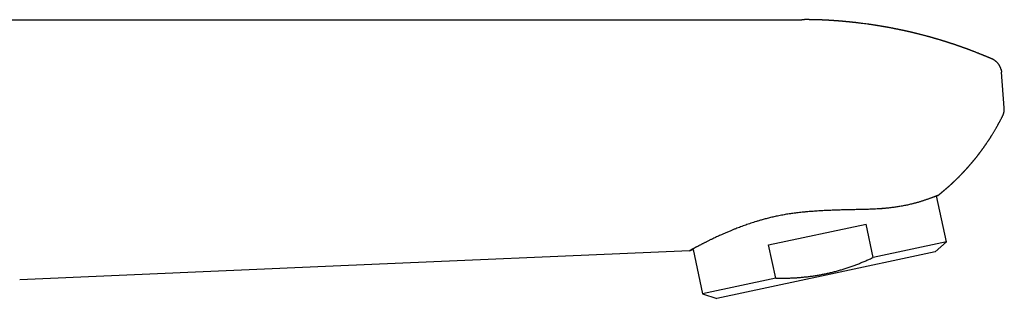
# Model space of a CAD drawing. Header units: millimetres. Extents: x 8 to 609, y 12 to 425.
# Tile 32 of 32: x 515 to 609, y 398 to 425. Entities that reach past the tile are written whole.
import ezdxf

# ---------------------------------------------------------------- set-up
doc = ezdxf.new("R2010")
doc.units = ezdxf.units.MM

msp = doc.modelspace()

# ---------------------------------------------------------------- linework, layer by layer
at = {"color": 7, "linetype": 'Continuous', "lineweight": 30}
for p, q in [((469.26, 424.803), (589.898, 424.803)), ((608.19, 421.01), (608.205, 421.003)), ((609.363, 416.313), (609.1, 419.744)), ((609.209, 415.527), (609.209, 415.527)), ((603.791, 403.378), (602.849, 407.812)), ((586.687, 403.094), (596.069, 405.089)), ((596.751, 401.882), (596.069, 405.089)), ((587.369, 399.888), (586.687, 403.094)), ((603.791, 403.378), (596.751, 401.882)), ((602.718, 402.413), (603.791, 403.378)), ((579.072, 402.528), (544.781, 401.031)), ((579.411, 402.643), (580.315, 398.389)), ((602.718, 402.413), (592.21, 400.179)), ((544.781, 401.031), (514.614, 399.714)), ((587.369, 399.888), (580.315, 398.389)), ((592.21, 400.179), (581.688, 397.942)), ((580.315, 398.389), (581.688, 397.942))]:
    msp.add_line(p, q, dxfattribs=at)
for points, knots in [([(608.2, 421.007), (608.19, 421.012), (608.17, 421.02), (608.14, 421.033), (608.111, 421.046), (608.08, 421.059), (608.048, 421.073), (608.016, 421.087), (607.987, 421.099), (607.961, 421.111), (607.933, 421.123), (607.903, 421.136), (607.87, 421.149), (607.836, 421.164), (607.804, 421.178), (607.768, 421.193), (607.731, 421.208), (607.691, 421.225), (607.648, 421.243), (607.603, 421.262), (607.555, 421.282), (607.511, 421.3), (607.463, 421.32), (607.409, 421.342), (607.347, 421.368), (607.287, 421.392), (607.226, 421.417), (607.161, 421.443), (607.1, 421.468), (607.047, 421.49), (607.002, 421.508), (606.955, 421.526), (606.91, 421.544), (606.868, 421.561), (606.83, 421.576), (606.778, 421.597), (606.711, 421.623), (606.626, 421.656), (606.538, 421.691), (606.45, 421.725), (606.362, 421.758), (606.274, 421.792), (606.209, 421.817), (606.164, 421.834), (606.141, 421.842), (606.118, 421.851), (606.097, 421.859), (606.077, 421.867), (606.056, 421.875), (606.036, 421.882), (606.018, 421.889), (606.001, 421.895), (605.984, 421.902), (605.964, 421.909), (605.944, 421.916), (605.926, 421.923), (605.906, 421.93), (605.885, 421.938), (605.864, 421.946), (605.846, 421.953), (605.826, 421.96), (605.806, 421.967), (605.787, 421.975), (605.769, 421.981), (605.753, 421.987), (605.735, 421.994), (605.715, 422.001), (605.697, 422.008), (605.68, 422.014), (605.66, 422.021), (605.636, 422.03), (605.61, 422.039), (605.586, 422.048), (605.566, 422.055), (605.548, 422.062), (605.531, 422.068), (605.514, 422.074), (605.482, 422.086), (605.437, 422.102), (605.379, 422.123), (605.322, 422.143), (605.265, 422.163), (605.208, 422.184), (605.157, 422.202), (605.112, 422.218), (605.075, 422.23), (605.039, 422.243), (605.006, 422.254), (604.973, 422.266), (604.942, 422.277), (604.913, 422.287), (604.888, 422.295), (604.864, 422.304), (604.839, 422.312), (604.815, 422.32), (604.79, 422.329), (604.766, 422.337), (604.744, 422.345), (604.726, 422.351), (604.709, 422.357), (604.69, 422.363), (604.67, 422.37), (604.653, 422.376), (604.637, 422.381), (604.618, 422.388), (604.596, 422.395), (604.575, 422.402), (604.555, 422.409), (604.534, 422.416), (604.511, 422.424), (604.488, 422.431), (604.466, 422.439), (604.442, 422.447), (604.417, 422.455), (604.393, 422.463), (604.365, 422.472), (604.331, 422.484), (604.292, 422.497), (604.253, 422.509), (604.212, 422.523), (604.171, 422.536), (604.131, 422.549), (604.095, 422.561), (604.062, 422.572), (604.031, 422.582), (604, 422.592), (603.969, 422.602), (603.94, 422.611), (603.91, 422.621), (603.882, 422.63), (603.855, 422.638), (603.829, 422.646), (603.804, 422.655), (603.778, 422.663), (603.752, 422.671), (603.727, 422.679), (603.7, 422.687), (603.677, 422.695), (603.656, 422.701), (603.635, 422.708), (603.613, 422.715), (603.594, 422.721), (603.575, 422.727), (603.554, 422.733), (603.532, 422.74), (603.502, 422.749), (603.466, 422.76), (603.424, 422.773), (603.381, 422.786), (603.341, 422.799), (603.298, 422.812), (603.258, 422.824), (603.209, 422.839), (603.151, 422.856), (603.08, 422.878), (603.005, 422.9), (602.928, 422.923), (602.85, 422.946), (602.773, 422.969), (602.698, 422.99), (602.633, 423.009), (602.58, 423.024), (602.54, 423.036), (602.503, 423.046), (602.468, 423.056), (602.43, 423.067), (602.395, 423.077), (602.357, 423.088), (602.322, 423.098), (602.288, 423.107), (602.254, 423.117), (602.222, 423.126), (602.188, 423.135), (602.155, 423.144), (602.123, 423.153), (602.078, 423.165), (602.02, 423.181), (601.945, 423.202), (601.866, 423.223), (601.784, 423.245), (601.702, 423.267), (601.613, 423.29), (601.516, 423.316), (601.411, 423.343), (601.305, 423.37), (601.198, 423.398), (601.091, 423.424), (601.003, 423.446), (600.93, 423.465), (600.876, 423.478), (600.823, 423.491), (600.776, 423.502), (600.736, 423.512), (600.707, 423.519), (600.686, 423.524), (600.667, 423.529), (600.647, 423.534), (600.625, 423.539), (600.604, 423.544), (600.586, 423.548), (600.566, 423.553), (600.542, 423.559), (600.516, 423.565), (600.487, 423.572), (600.457, 423.579), (600.428, 423.586), (600.399, 423.592), (600.369, 423.599), (600.338, 423.607), (600.307, 423.614), (600.278, 423.621), (600.251, 423.627), (600.226, 423.633), (600.199, 423.639), (600.173, 423.645), (600.147, 423.651), (600.123, 423.656), (600.099, 423.662), (600.078, 423.667), (600.059, 423.671), (600.038, 423.676), (600.016, 423.68), (599.996, 423.685), (599.977, 423.689), (599.957, 423.694), (599.935, 423.699), (599.914, 423.704), (599.894, 423.708), (599.874, 423.712), (599.853, 423.717), (599.831, 423.722), (599.811, 423.726), (599.787, 423.732), (599.76, 423.738), (599.729, 423.744), (599.699, 423.751), (599.669, 423.758), (599.638, 423.764), (599.608, 423.771), (599.577, 423.777), (599.546, 423.784), (599.515, 423.791), (599.483, 423.798), (599.451, 423.805), (599.418, 423.811), (599.384, 423.819), (599.341, 423.828), (599.291, 423.838), (599.233, 423.85), (599.176, 423.862), (599.118, 423.874), (599.06, 423.886), (599.003, 423.898), (598.942, 423.91), (598.877, 423.923), (598.811, 423.936), (598.743, 423.949), (598.675, 423.963), (598.607, 423.976), (598.536, 423.99), (598.46, 424.004), (598.38, 424.019), (598.3, 424.034), (598.236, 424.046), (598.189, 424.055), (598.156, 424.061), (598.124, 424.067), (598.091, 424.073), (598.059, 424.078), (598.026, 424.084), (597.992, 424.09), (597.958, 424.097), (597.922, 424.103), (597.886, 424.109), (597.851, 424.115), (597.811, 424.122), (597.768, 424.13), (597.721, 424.138), (597.673, 424.146), (597.629, 424.154), (597.582, 424.162), (597.538, 424.169), (597.48, 424.179), (597.411, 424.191), (597.329, 424.204), (597.246, 424.218), (597.164, 424.231), (597.083, 424.244), (597.001, 424.257), (596.907, 424.271), (596.799, 424.288), (596.678, 424.306), (596.557, 424.324), (596.435, 424.342), (596.314, 424.359), (596.137, 424.383), (595.906, 424.415), (595.661, 424.446), (595.459, 424.471), (595.337, 424.485), (595.256, 424.495), (595.214, 424.5), (595.172, 424.505), (595.129, 424.509), (595.087, 424.514), (595.052, 424.518), (595.024, 424.521), (595.002, 424.524), (594.98, 424.526), (594.96, 424.528), (594.942, 424.53), (594.924, 424.532), (594.906, 424.534), (594.889, 424.536), (594.873, 424.538), (594.858, 424.54), (594.842, 424.541), (594.813, 424.544), (594.777, 424.548), (594.736, 424.553), (594.701, 424.556), (594.666, 424.56), (594.634, 424.563), (594.604, 424.566), (594.581, 424.569), (594.558, 424.571), (594.534, 424.574), (594.51, 424.576), (594.486, 424.578), (594.465, 424.581), (594.446, 424.582), (594.426, 424.584), (594.406, 424.586), (594.387, 424.588), (594.37, 424.59), (594.351, 424.592), (594.328, 424.594), (594.303, 424.597), (594.279, 424.599), (594.255, 424.601), (594.23, 424.604), (594.205, 424.606), (594.182, 424.608), (594.158, 424.61), (594.132, 424.613), (594.108, 424.615), (594.084, 424.617), (594.059, 424.62), (594.034, 424.622), (594.01, 424.624), (593.986, 424.626), (593.962, 424.628), (593.94, 424.63), (593.922, 424.632), (593.904, 424.634), (593.884, 424.635), (593.863, 424.637), (593.844, 424.639), (593.826, 424.641), (593.806, 424.642), (593.784, 424.644), (593.76, 424.646), (593.739, 424.648), (593.717, 424.65), (593.695, 424.652), (593.675, 424.654), (593.658, 424.655), (593.641, 424.656), (593.621, 424.658), (593.6, 424.66), (593.581, 424.661), (593.566, 424.663), (593.552, 424.664), (593.537, 424.665), (593.518, 424.667), (593.499, 424.668), (593.483, 424.669), (593.47, 424.671), (593.458, 424.672), (593.442, 424.673), (593.424, 424.674), (593.405, 424.676), (593.388, 424.677), (593.375, 424.678), (593.361, 424.679), (593.344, 424.68), (593.324, 424.682), (593.304, 424.684), (593.286, 424.685), (593.269, 424.686), (593.248, 424.688), (593.225, 424.69), (593.201, 424.691), (593.179, 424.693), (593.157, 424.695), (593.133, 424.696), (593.109, 424.698), (593.088, 424.7), (593.069, 424.701), (593.048, 424.703), (593.025, 424.704), (593.003, 424.706), (592.985, 424.707), (592.97, 424.708), (592.955, 424.709), (592.936, 424.71), (592.917, 424.712), (592.9, 424.713), (592.883, 424.714), (592.862, 424.716), (592.836, 424.717), (592.809, 424.719), (592.785, 424.721), (592.761, 424.722), (592.735, 424.724), (592.711, 424.725), (592.691, 424.727), (592.677, 424.728), (592.663, 424.729), (592.647, 424.73), (592.628, 424.731), (592.608, 424.732), (592.59, 424.733), (592.573, 424.734), (592.555, 424.735), (592.535, 424.736), (592.513, 424.738), (592.492, 424.739), (592.474, 424.74), (592.456, 424.741), (592.437, 424.742), (592.415, 424.744), (592.392, 424.745), (592.372, 424.746), (592.354, 424.747), (592.333, 424.748), (592.311, 424.749), (592.289, 424.751), (592.27, 424.752), (592.249, 424.753), (592.227, 424.754), (592.206, 424.755), (592.187, 424.756), (592.166, 424.757), (592.145, 424.758), (592.126, 424.759), (592.109, 424.76), (592.085, 424.761), (592.057, 424.763), (592.024, 424.764), (591.989, 424.766), (591.952, 424.768), (591.917, 424.769), (591.883, 424.771), (591.851, 424.772), (591.819, 424.774), (591.788, 424.775), (591.757, 424.776), (591.723, 424.778), (591.692, 424.779), (591.661, 424.78), (591.632, 424.781), (591.605, 424.782), (591.582, 424.783), (591.559, 424.784), (591.533, 424.785), (591.508, 424.785), (591.482, 424.786), (591.459, 424.787), (591.439, 424.788), (591.423, 424.788), (591.409, 424.789), (591.394, 424.789), (591.378, 424.79), (591.36, 424.79), (591.344, 424.791), (591.331, 424.791), (591.319, 424.791), (591.304, 424.792), (591.283, 424.792), (591.259, 424.793), (591.23, 424.794), (591.203, 424.795), (591.175, 424.795), (591.142, 424.796), (591.107, 424.797), (591.069, 424.798), (591.031, 424.798), (590.995, 424.799), (590.955, 424.8), (590.918, 424.801), (590.879, 424.801), (590.846, 424.802), (590.817, 424.802), (590.796, 424.802), (590.777, 424.803), (590.761, 424.803), (590.745, 424.803), (590.728, 424.803), (590.711, 424.803), (590.695, 424.804), (590.681, 424.804), (590.668, 424.804), (590.652, 424.804), (590.634, 424.804), (590.616, 424.804), (590.6, 424.804), (590.587, 424.805), (590.573, 424.805), (590.557, 424.805), (590.538, 424.805), (590.519, 424.805), (590.503, 424.805), (590.488, 424.805), (590.471, 424.805), (590.449, 424.805), (590.428, 424.805), (590.408, 424.805), (590.391, 424.805), (590.371, 424.805), (590.35, 424.805), (590.328, 424.805), (590.309, 424.805), (590.292, 424.805), (590.272, 424.805), (590.252, 424.805), (590.233, 424.805), (590.217, 424.805), (590.202, 424.805), (590.185, 424.805), (590.166, 424.805), (590.146, 424.805), (590.128, 424.804), (590.113, 424.804), (590.096, 424.804), (590.077, 424.804), (590.056, 424.804), (590.037, 424.804), (590.021, 424.803), (590.008, 424.803), (589.993, 424.803), (589.975, 424.803), (589.956, 424.803), (589.939, 424.802), (589.926, 424.802), (589.914, 424.802), (589.902, 424.802), (589.894, 424.802), (589.89, 424.802)], [0, 0, 0, 0, 0.001772, 0.003425, 0.00519, 0.006872, 0.008767, 0.010865, 0.012407, 0.013733, 0.015452, 0.017182, 0.018994, 0.021076, 0.023009, 0.024676, 0.02718, 0.029455, 0.031603, 0.034575, 0.037159, 0.039918, 0.042118, 0.045588, 0.049177, 0.052758, 0.055933, 0.059671, 0.063829, 0.066423, 0.068827, 0.071583, 0.074491, 0.076436, 0.078937, 0.080936, 0.085375, 0.090408, 0.09545, 0.100469, 0.105427, 0.110442, 0.115436, 0.116618, 0.117966, 0.11939, 0.12054, 0.121587, 0.122841, 0.124061, 0.125043, 0.125858, 0.12685, 0.128045, 0.129248, 0.130191, 0.131234, 0.132542, 0.133774, 0.134735, 0.135748, 0.13703, 0.138168, 0.139092, 0.139931, 0.140976, 0.14219, 0.143235, 0.144088, 0.145132, 0.146576, 0.148138, 0.14949, 0.15064, 0.151652, 0.152547, 0.153426, 0.154613, 0.157862, 0.161186, 0.164325, 0.167583, 0.170788, 0.173988, 0.176246, 0.17839, 0.180198, 0.182308, 0.183845, 0.185814, 0.187617, 0.188688, 0.190083, 0.191559, 0.192857, 0.194198, 0.195703, 0.197013, 0.197826, 0.198761, 0.199915, 0.201053, 0.201971, 0.202795, 0.203826, 0.205217, 0.206369, 0.207331, 0.208567, 0.210011, 0.211239, 0.212339, 0.213747, 0.215206, 0.216489, 0.21778, 0.22001, 0.222241, 0.224262, 0.226595, 0.229046, 0.231137, 0.233262, 0.235068, 0.236744, 0.238407, 0.240179, 0.241936, 0.243396, 0.245048, 0.246695, 0.247906, 0.249334, 0.250995, 0.252258, 0.253589, 0.255267, 0.256626, 0.257566, 0.258772, 0.26009, 0.261148, 0.26207, 0.263232, 0.264564, 0.265779, 0.268172, 0.27068, 0.272743, 0.275279, 0.277341, 0.279883, 0.281941, 0.285555, 0.289519, 0.293781, 0.298055, 0.302321, 0.306618, 0.310905, 0.31471, 0.317419, 0.319615, 0.321346, 0.32362, 0.325362, 0.327646, 0.32948, 0.331601, 0.333481, 0.335071, 0.337172, 0.338786, 0.340651, 0.342618, 0.344178, 0.348057, 0.352178, 0.356619, 0.361117, 0.365607, 0.370093, 0.375813, 0.381548, 0.387379, 0.393357, 0.399096, 0.404857, 0.407858, 0.411097, 0.413658, 0.416539, 0.418857, 0.420181, 0.421295, 0.422206, 0.423311, 0.424641, 0.425782, 0.426682, 0.427703, 0.428975, 0.430631, 0.431981, 0.433783, 0.435407, 0.436748, 0.438527, 0.44027, 0.441892, 0.443553, 0.445066, 0.446257, 0.447747, 0.449374, 0.450597, 0.451972, 0.45331, 0.454471, 0.455397, 0.456469, 0.457785, 0.458962, 0.459888, 0.460883, 0.462139, 0.463413, 0.464419, 0.465388, 0.466621, 0.467925, 0.468967, 0.469902, 0.47173, 0.473448, 0.474854, 0.476735, 0.478361, 0.479807, 0.481724, 0.483269, 0.484875, 0.486871, 0.48837, 0.490186, 0.492181, 0.493875, 0.497198, 0.500308, 0.503268, 0.506576, 0.50966, 0.51266, 0.515948, 0.519585, 0.523111, 0.526773, 0.530507, 0.53415, 0.537773, 0.542096, 0.54643, 0.550754, 0.55505, 0.556787, 0.558441, 0.560351, 0.561987, 0.563719, 0.565632, 0.567185, 0.56925, 0.571178, 0.572955, 0.575128, 0.57678, 0.579386, 0.58218, 0.584394, 0.587029, 0.589305, 0.591948, 0.59422, 0.598651, 0.603094, 0.607524, 0.611927, 0.61631, 0.62068, 0.625042, 0.631552, 0.638012, 0.64457, 0.651063, 0.65756, 0.664086, 0.679417, 0.694749, 0.703337, 0.711926, 0.714161, 0.716422, 0.718659, 0.720912, 0.723236, 0.725409, 0.726509, 0.727728, 0.72901, 0.730078, 0.730931, 0.73192, 0.73286, 0.733837, 0.734684, 0.735398, 0.736203, 0.737289, 0.740003, 0.742104, 0.743858, 0.745563, 0.747704, 0.749019, 0.750304, 0.751492, 0.752684, 0.754057, 0.755421, 0.756492, 0.757401, 0.758479, 0.759663, 0.760673, 0.761481, 0.762326, 0.763766, 0.765217, 0.766324, 0.767524, 0.769047, 0.770393, 0.771458, 0.772771, 0.774308, 0.775549, 0.77664, 0.778065, 0.779551, 0.780687, 0.781869, 0.78339, 0.784507, 0.785406, 0.786273, 0.78736, 0.788594, 0.789649, 0.790496, 0.79143, 0.792764, 0.794104, 0.795179, 0.796245, 0.797617, 0.798652, 0.799459, 0.800324, 0.801379, 0.802699, 0.803649, 0.804355, 0.805063, 0.805859, 0.806896, 0.808032, 0.80884, 0.809471, 0.81011, 0.81086, 0.811893, 0.813046, 0.813878, 0.814553, 0.815223, 0.816085, 0.81722, 0.818404, 0.819315, 0.820133, 0.821118, 0.822595, 0.823893, 0.824956, 0.826044, 0.827409, 0.828812, 0.829852, 0.830762, 0.831833, 0.833161, 0.834446, 0.835355, 0.836035, 0.836808, 0.837878, 0.83902, 0.839888, 0.840608, 0.84171, 0.843221, 0.844731, 0.845976, 0.847105, 0.84851, 0.850124, 0.850987, 0.851676, 0.852367, 0.853167, 0.854251, 0.855371, 0.856366, 0.857213, 0.858069, 0.85918, 0.86041, 0.861567, 0.862509, 0.86337, 0.864351, 0.865612, 0.866926, 0.867933, 0.86879, 0.869828, 0.871244, 0.872362, 0.873256, 0.874371, 0.87571, 0.876821, 0.87768, 0.878816, 0.880056, 0.881057, 0.881887, 0.882738, 0.884886, 0.886346, 0.888131, 0.890401, 0.892227, 0.89377, 0.895918, 0.89725, 0.8989, 0.900846, 0.902345, 0.904282, 0.905824, 0.907314, 0.908908, 0.910017, 0.911136, 0.91257, 0.914086, 0.915215, 0.916708, 0.917668, 0.918521, 0.919237, 0.919917, 0.920838, 0.921921, 0.922744, 0.923364, 0.924004, 0.924729, 0.925623, 0.927383, 0.928628, 0.930196, 0.931792, 0.93305, 0.935455, 0.937329, 0.93922, 0.941419, 0.943185, 0.945589, 0.947303, 0.94947, 0.950772, 0.951934, 0.952915, 0.953756, 0.954488, 0.955452, 0.956451, 0.957274, 0.957987, 0.958641, 0.959387, 0.960426, 0.961517, 0.962326, 0.962966, 0.963641, 0.964459, 0.965599, 0.966708, 0.967489, 0.968177, 0.969066, 0.970242, 0.971558, 0.972494, 0.973351, 0.974339, 0.975597, 0.976837, 0.977719, 0.978617, 0.979678, 0.980815, 0.98187, 0.982649, 0.983414, 0.98428, 0.985333, 0.986493, 0.987393, 0.988157, 0.988991, 0.990016, 0.991271, 0.992308, 0.993075, 0.993737, 0.994481, 0.995471, 0.996597, 0.997472, 0.998112, 0.998734, 0.999401, 1, 1, 1, 1]), ([(609.061, 419.986), (609.061, 419.987), (609.057, 420.005), (609.047, 420.041), (609.031, 420.093), (609.013, 420.146), (608.992, 420.198), (608.97, 420.25), (608.946, 420.301), (608.919, 420.351), (608.892, 420.399), (608.862, 420.447), (608.831, 420.492), (608.799, 420.537), (608.765, 420.58), (608.73, 420.621), (608.693, 420.661), (608.656, 420.7), (608.617, 420.736), (608.578, 420.771), (608.538, 420.804), (608.497, 420.836), (608.457, 420.864), (608.417, 420.891), (608.376, 420.917), (608.335, 420.941), (608.294, 420.963), (608.253, 420.983), (608.222, 420.998), (608.204, 421.005), (608.2, 421.007)], [0, 0, 0, 0, 0.002082, 0.040776, 0.080535, 0.12083, 0.161316, 0.201794, 0.242154, 0.28234, 0.322326, 0.362099, 0.401655, 0.440991, 0.480104, 0.51899, 0.55764, 0.596044, 0.634183, 0.672031, 0.70955, 0.746686, 0.782906, 0.816916, 0.852588, 0.887755, 0.922397, 0.956434, 0.989792, 1, 1, 1, 1]), ([(609.061, 419.986), (609.065, 419.969), (609.074, 419.928), (609.086, 419.864), (609.095, 419.8), (609.098, 419.76), (609.1, 419.744)], [0, 0, 0, 0, 0.214147, 0.506612, 0.799077, 1, 1, 1, 1]), ([(609.33, 415.876), (609.334, 415.887), (609.355, 415.963), (609.369, 416.11), (609.365, 416.245), (609.363, 416.313)], [0, 0, 0, 0, 0.080177, 0.540089, 1, 1, 1, 1]), ([(602.984, 407.861), (602.991, 407.866), (603.001, 407.875), (603.017, 407.887), (603.031, 407.899), (603.047, 407.911), (603.065, 407.926), (603.084, 407.941), (603.102, 407.955), (603.116, 407.967), (603.128, 407.976), (603.141, 407.987), (603.156, 407.999), (603.175, 408.014), (603.193, 408.029), (603.21, 408.042), (603.224, 408.054), (603.237, 408.064), (603.252, 408.077), (603.271, 408.092), (603.292, 408.109), (603.312, 408.126), (603.329, 408.14), (603.346, 408.154), (603.366, 408.17), (603.387, 408.188), (603.407, 408.205), (603.426, 408.22), (603.443, 408.235), (603.462, 408.251), (603.485, 408.27), (603.508, 408.289), (603.531, 408.309), (603.555, 408.329), (603.58, 408.35), (603.605, 408.371), (603.627, 408.391), (603.649, 408.41), (603.673, 408.43), (603.698, 408.452), (603.722, 408.473), (603.743, 408.491), (603.762, 408.507), (603.78, 408.523), (603.8, 408.54), (603.821, 408.558), (603.844, 408.578), (603.865, 408.597), (603.883, 408.613), (603.899, 408.627), (603.914, 408.64), (603.93, 408.654), (603.948, 408.67), (603.968, 408.688), (603.987, 408.705), (604.005, 408.721), (604.028, 408.741), (604.062, 408.771), (604.103, 408.809), (604.146, 408.847), (604.188, 408.885), (604.23, 408.924), (604.272, 408.962), (604.305, 408.992), (604.335, 409.02), (604.363, 409.046), (604.393, 409.073), (604.421, 409.099), (604.446, 409.123), (604.469, 409.144), (604.491, 409.165), (604.515, 409.187), (604.539, 409.21), (604.565, 409.235), (604.589, 409.258), (604.612, 409.28), (604.633, 409.299), (604.651, 409.317), (604.671, 409.336), (604.693, 409.357), (604.718, 409.382), (604.747, 409.41), (604.774, 409.436), (604.798, 409.459), (604.817, 409.479), (604.836, 409.497), (604.856, 409.517), (604.878, 409.538), (604.902, 409.562), (604.927, 409.587), (604.951, 409.611), (604.973, 409.633), (604.992, 409.652), (605.011, 409.671), (605.03, 409.69), (605.049, 409.709), (605.069, 409.729), (605.089, 409.75), (605.111, 409.772), (605.133, 409.795), (605.155, 409.818), (605.177, 409.84), (605.2, 409.864), (605.224, 409.889), (605.249, 409.914), (605.272, 409.939), (605.293, 409.96), (605.311, 409.98), (605.329, 409.998), (605.348, 410.018), (605.37, 410.041), (605.395, 410.068), (605.423, 410.097), (605.449, 410.125), (605.472, 410.15), (605.493, 410.172), (605.514, 410.195), (605.537, 410.219), (605.56, 410.245), (605.584, 410.27), (605.606, 410.294), (605.625, 410.315), (605.643, 410.335), (605.662, 410.355), (605.684, 410.379), (605.71, 410.408), (605.74, 410.441), (605.771, 410.475), (605.8, 410.508), (605.827, 410.538), (605.853, 410.567), (605.881, 410.599), (605.912, 410.633), (605.945, 410.671), (605.977, 410.707), (606.006, 410.741), (606.032, 410.771), (606.058, 410.8), (606.084, 410.83), (606.113, 410.863), (606.143, 410.899), (606.172, 410.932), (606.198, 410.964), (606.223, 410.992), (606.247, 411.021), (606.272, 411.05), (606.3, 411.083), (606.329, 411.119), (606.357, 411.152), (606.381, 411.181), (606.401, 411.205), (606.42, 411.228), (606.438, 411.25), (606.457, 411.273), (606.478, 411.299), (606.504, 411.33), (606.532, 411.365), (606.561, 411.401), (606.588, 411.434), (606.612, 411.465), (606.635, 411.494), (606.662, 411.527), (606.694, 411.567), (606.73, 411.613), (606.769, 411.662), (606.803, 411.707), (606.834, 411.746), (606.86, 411.78), (606.886, 411.813), (606.911, 411.846), (606.937, 411.881), (606.965, 411.917), (606.993, 411.955), (607.023, 411.994), (607.052, 412.033), (607.08, 412.07), (607.106, 412.105), (607.131, 412.139), (607.156, 412.172), (607.181, 412.207), (607.207, 412.243), (607.236, 412.281), (607.265, 412.321), (607.294, 412.362), (607.324, 412.403), (607.353, 412.444), (607.381, 412.483), (607.41, 412.524), (607.441, 412.568), (607.477, 412.619), (607.515, 412.674), (607.554, 412.73), (607.591, 412.784), (607.628, 412.837), (607.665, 412.891), (607.705, 412.951), (607.749, 413.017), (607.797, 413.089), (607.844, 413.159), (607.888, 413.227), (607.931, 413.293), (607.974, 413.359), (608.017, 413.426), (608.06, 413.494), (608.105, 413.564), (608.15, 413.637), (608.203, 413.723), (608.264, 413.82), (608.33, 413.93), (608.394, 414.037), (608.457, 414.143), (608.519, 414.248), (608.587, 414.366), (608.66, 414.495), (608.72, 414.603), (608.762, 414.678), (608.785, 414.72), (608.807, 414.76), (608.83, 414.802), (608.861, 414.86), (608.9, 414.933), (608.947, 415.019), (608.993, 415.107), (609.04, 415.196), (609.087, 415.287), (609.13, 415.369), (609.165, 415.439), (609.19, 415.488), (609.204, 415.517), (609.209, 415.527)], [0, 0, 0, 0, 0.002464, 0.004173, 0.005938, 0.007946, 0.010301, 0.013005, 0.015347, 0.017008, 0.018525, 0.020082, 0.021973, 0.024444, 0.027179, 0.029255, 0.030904, 0.032543, 0.034374, 0.036783, 0.0399, 0.042427, 0.044602, 0.046649, 0.04926, 0.052247, 0.054979, 0.057352, 0.059444, 0.06195, 0.064805, 0.068349, 0.071131, 0.07405, 0.077646, 0.081205, 0.083923, 0.086732, 0.089867, 0.093477, 0.096706, 0.099453, 0.101873, 0.104273, 0.106652, 0.109557, 0.112737, 0.115793, 0.118076, 0.120068, 0.122082, 0.124143, 0.126491, 0.129242, 0.132098, 0.134435, 0.136436, 0.141332, 0.14803, 0.153255, 0.158521, 0.165345, 0.17049, 0.175435, 0.178896, 0.182853, 0.187044, 0.191128, 0.194491, 0.197518, 0.200499, 0.203647, 0.207245, 0.210709, 0.214242, 0.217492, 0.220206, 0.222756, 0.225264, 0.22836, 0.231972, 0.2361, 0.240259, 0.243416, 0.246044, 0.248653, 0.251388, 0.25442, 0.257848, 0.261559, 0.265035, 0.268099, 0.270778, 0.273451, 0.276206, 0.278709, 0.281637, 0.284627, 0.2875, 0.290997, 0.294093, 0.29709, 0.300318, 0.304062, 0.307583, 0.311114, 0.314147, 0.316695, 0.319211, 0.321753, 0.325021, 0.328791, 0.332938, 0.336941, 0.340214, 0.343225, 0.346243, 0.349534, 0.35337, 0.35665, 0.359956, 0.362958, 0.365456, 0.367867, 0.371439, 0.375242, 0.379737, 0.384624, 0.389119, 0.392973, 0.396896, 0.400902, 0.405573, 0.410789, 0.415922, 0.420238, 0.424222, 0.427881, 0.431814, 0.436341, 0.441151, 0.44575, 0.449778, 0.453457, 0.457136, 0.460923, 0.465228, 0.470021, 0.47481, 0.478292, 0.481312, 0.484233, 0.487148, 0.490061, 0.493104, 0.497393, 0.502115, 0.506857, 0.511239, 0.514928, 0.518601, 0.522369, 0.527783, 0.53391, 0.54024, 0.546492, 0.550951, 0.555161, 0.559371, 0.56358, 0.567781, 0.572293, 0.577206, 0.582205, 0.58716, 0.591896, 0.596115, 0.600302, 0.60449, 0.608654, 0.613112, 0.618016, 0.623048, 0.628003, 0.633305, 0.638192, 0.643069, 0.647923, 0.65327, 0.65928, 0.66683, 0.673434, 0.679904, 0.686413, 0.692915, 0.699561, 0.70818, 0.716933, 0.725575, 0.733492, 0.741383, 0.749318, 0.757285, 0.765247, 0.773569, 0.782324, 0.791061, 0.80399, 0.816871, 0.829506, 0.841649, 0.854002, 0.866352, 0.882584, 0.898646, 0.903635, 0.908439, 0.912988, 0.917607, 0.922784, 0.932797, 0.942561, 0.952371, 0.962565, 0.972893, 0.983436, 0.990361, 0.996512, 1, 1, 1, 1]), ([(609.209, 415.527), (609.214, 415.538), (609.227, 415.564), (609.246, 415.606), (609.266, 415.654), (609.284, 415.702), (609.3, 415.751), (609.314, 415.8), (609.325, 415.841), (609.33, 415.866), (609.332, 415.875)], [0, 0, 0, 0, 0.095, 0.235691, 0.37563, 0.514743, 0.652933, 0.790074, 0.925995, 1, 1, 1, 1]), ([(602.984, 407.862), (602.984, 407.862), (602.984, 407.862), (602.98, 407.86), (602.971, 407.857), (602.958, 407.852), (602.941, 407.846), (602.917, 407.837), (602.886, 407.826), (602.847, 407.811), (602.8, 407.794), (602.75, 407.774), (602.695, 407.753), (602.637, 407.731), (602.574, 407.707), (602.507, 407.682), (602.434, 407.655), (602.354, 407.625), (602.264, 407.591), (602.163, 407.554), (602.055, 407.516), (601.941, 407.476), (601.819, 407.434), (601.697, 407.393), (601.575, 407.353), (601.455, 407.314), (601.329, 407.275), (601.199, 407.236), (601.064, 407.196), (600.939, 407.161), (600.826, 407.129), (600.727, 407.103), (600.625, 407.076), (600.497, 407.043), (600.339, 407.005), (600.15, 406.961), (599.954, 406.918), (599.751, 406.876), (599.542, 406.836), (599.336, 406.8), (599.136, 406.767), (598.94, 406.737), (598.74, 406.709), (598.536, 406.683), (598.328, 406.659), (598.138, 406.639), (597.969, 406.623), (597.821, 406.61), (597.671, 406.598), (597.483, 406.583), (597.254, 406.568), (596.984, 406.552), (596.709, 406.539), (596.43, 406.527), (596.147, 406.517), (595.859, 406.508), (595.568, 406.5), (595.272, 406.493), (594.973, 406.487), (594.671, 406.48), (594.365, 406.474), (594.078, 406.468), (593.809, 406.461), (593.558, 406.455), (593.306, 406.447), (593.053, 406.439), (592.798, 406.43), (592.541, 406.42), (592.283, 406.408), (592.024, 406.395), (591.764, 406.381), (591.502, 406.365), (591.24, 406.348), (590.976, 406.329), (590.713, 406.31), (590.493, 406.292), (590.317, 406.277), (590.185, 406.265), (590.053, 406.252), (589.965, 406.243), (589.921, 406.239)], [0, 0, 0, 0, 0.003979, 0.014854, 0.025727, 0.036643, 0.047561, 0.058477, 0.073031, 0.087585, 0.102171, 0.116756, 0.129896, 0.143036, 0.156201, 0.169366, 0.182197, 0.195033, 0.209816, 0.224602, 0.239385, 0.254249, 0.269115, 0.283979, 0.296861, 0.309745, 0.322627, 0.335561, 0.348496, 0.361429, 0.370187, 0.378945, 0.38771, 0.396476, 0.411566, 0.426658, 0.441748, 0.456932, 0.47212, 0.487305, 0.500488, 0.513673, 0.526857, 0.540108, 0.55336, 0.566611, 0.575598, 0.584585, 0.593581, 0.602578, 0.618183, 0.633791, 0.649396, 0.665097, 0.680801, 0.696502, 0.712323, 0.728145, 0.743965, 0.759881, 0.775799, 0.791715, 0.804516, 0.817323, 0.830185, 0.843048, 0.855934, 0.868819, 0.881824, 0.894828, 0.907857, 0.920886, 0.934033, 0.94718, 0.960347, 0.973514, 0.980131, 0.986749, 0.993374, 1, 1, 1, 1]), ([(597.56, 406.589), (597.565, 406.59), (597.578, 406.591), (597.592, 406.592), (597.6, 406.592)], [0, 0, 0, 0, 0.414563, 1, 1, 1, 1]), ([(589.92, 406.239), (589.83, 406.23), (589.649, 406.211), (589.389, 406.181), (589.138, 406.15), (588.898, 406.117), (588.659, 406.081), (588.415, 406.042), (588.167, 405.999), (587.914, 405.952), (587.663, 405.902), (587.424, 405.852), (587.198, 405.801), (586.984, 405.752), (586.772, 405.7), (586.561, 405.647), (586.352, 405.592), (586.16, 405.539), (585.983, 405.49), (585.822, 405.443), (585.663, 405.396), (585.469, 405.337), (585.242, 405.266), (584.984, 405.182), (584.73, 405.097), (584.479, 405.01), (584.232, 404.922), (583.989, 404.832), (583.751, 404.741), (583.548, 404.663), (583.379, 404.595), (583.242, 404.54), (583.107, 404.485), (582.965, 404.426), (582.815, 404.364), (582.659, 404.298), (582.506, 404.231), (582.356, 404.166), (582.209, 404.1), (582.046, 404.027), (581.869, 403.947), (581.681, 403.86), (581.498, 403.774), (581.337, 403.697), (581.195, 403.629), (581.071, 403.569), (580.951, 403.51), (580.834, 403.452), (580.72, 403.395), (580.609, 403.34), (580.502, 403.285), (580.398, 403.232), (580.297, 403.181), (580.2, 403.131), (580.107, 403.082), (580.02, 403.037), (579.939, 402.995), (579.863, 402.955), (579.791, 402.917), (579.722, 402.88), (579.657, 402.845), (579.592, 402.81), (579.529, 402.776), (579.468, 402.743), (579.411, 402.713), (579.358, 402.684), (579.31, 402.658), (579.264, 402.633), (579.22, 402.609), (579.181, 402.588), (579.147, 402.569), (579.12, 402.554), (579.098, 402.542), (579.083, 402.534), (579.073, 402.529), (579.072, 402.528), (579.072, 402.528)], [0, 0, 0, 0, 0.014814, 0.029634, 0.04287, 0.056105, 0.069368, 0.08263, 0.096909, 0.111187, 0.125502, 0.139817, 0.152303, 0.164789, 0.177274, 0.189808, 0.202344, 0.214877, 0.224786, 0.234695, 0.244614, 0.254533, 0.27116, 0.287786, 0.304458, 0.32113, 0.337967, 0.354804, 0.371685, 0.388566, 0.398751, 0.408936, 0.419131, 0.429325, 0.441669, 0.454013, 0.466357, 0.478738, 0.49112, 0.503501, 0.520558, 0.537615, 0.554716, 0.571816, 0.584486, 0.597157, 0.609828, 0.622538, 0.63525, 0.647961, 0.660812, 0.673663, 0.686514, 0.699408, 0.712303, 0.725197, 0.737059, 0.748921, 0.760783, 0.77268, 0.784578, 0.796474, 0.809719, 0.822965, 0.83621, 0.849505, 0.862802, 0.876098, 0.891508, 0.906927, 0.922396, 0.937865, 0.953371, 0.968877, 0.984434, 1, 1, 1, 1]), ([(579.072, 402.528), (579.181, 402.565), (579.294, 402.604), (579.407, 402.642), (579.411, 402.643)], [0, 0, 0, 0, 0.9644335, 1, 1, 1, 1]), ([(587.369, 399.888), (587.498, 399.886), (587.756, 399.883), (588.142, 399.885), (588.526, 399.893), (588.909, 399.907), (589.29, 399.928), (589.669, 399.955), (590.046, 399.989), (590.427, 400.03), (590.812, 400.08), (591.201, 400.137), (591.588, 400.203), (591.973, 400.276), (592.357, 400.357), (592.739, 400.446), (593.119, 400.543), (593.498, 400.648), (593.876, 400.761), (594.252, 400.882), (594.628, 401.01), (594.995, 401.143), (595.353, 401.28), (595.704, 401.421), (596.054, 401.569), (596.404, 401.722), (596.635, 401.829), (596.751, 401.882)], [0, 0, 0, 0, 0.04004, 0.079914, 0.119619, 0.159158, 0.198535, 0.237761, 0.276847, 0.31581, 0.356514, 0.397126, 0.437668, 0.478169, 0.518656, 0.559155, 0.599695, 0.640301, 0.680999, 0.721813, 0.762761, 0.803863, 0.84277, 0.881833, 0.921059, 0.960449, 1, 1, 1, 1])]:
    msp.add_open_spline(points, degree=3, knots=knots, dxfattribs=at)

doc.saveas('drawing.dxf')
